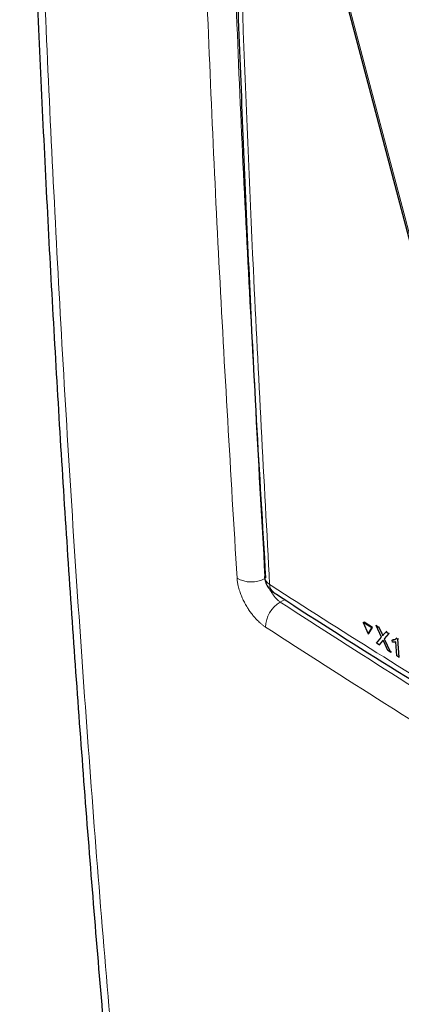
# Paper-space layout 'Blatt2' of a CAD drawing. Header units: millimetres. Extents: x 5 to 418, y 2 to 292.
# Tile 4 of 53: x 86 to 99, y 142 to 175. Entities that reach past the tile are written whole.
import ezdxf

# ---------------------------------------------------------------- set-up
doc = ezdxf.new("R2010")
doc.units = ezdxf.units.MM

psp = doc.layouts.new('Blatt2')

# ---------------------------------------------------------------- linework, layer by layer
at = {"color": 7, "linetype": 'Continuous', "lineweight": 25}
for p, q in [((96.17, 178.157), (99.341, 166.162)), ((94.094, 156.565), (94.094, 156.556)), ((97.384, 155.038), (97.408, 155.052)), ((97.671, 154.858), (97.384, 155.038)), ((97.384, 155.038), (97.545, 154.659)), ((97.695, 154.873), (97.408, 155.052)), ((97.545, 154.659), (97.671, 154.858)), ((97.57, 154.673), (97.695, 154.873)), ((97.671, 154.858), (97.695, 154.873)), ((97.81, 154.935), (97.835, 154.95)), ((97.993, 154.552), (97.81, 154.935)), ((97.81, 154.935), (97.899, 154.88)), ((97.835, 154.95), (97.839, 154.947)), ((97.899, 154.88), (97.923, 154.895)), ((97.899, 154.88), (97.999, 154.67)), ((97.545, 154.659), (97.57, 154.673)), ((97.821, 154.347), (97.993, 154.552)), ((98.06, 154.632), (98.141, 154.729)), ((98.231, 154.673), (98.082, 154.496)), ((98.082, 154.496), (98.106, 154.51)), ((98.082, 154.496), (98.294, 154.051)), ((98.141, 154.729), (98.165, 154.743)), ((98.141, 154.729), (98.231, 154.673)), ((98.231, 154.673), (98.254, 154.687)), ((98.35, 154.452), (98.374, 154.467)), ((98.355, 154.381), (98.35, 154.452)), ((98.375, 154.467), (98.45, 154.481)), ((98.485, 154.514), (98.508, 154.528)), ((98.485, 154.514), (98.528, 154.487)), ((98.528, 154.487), (98.551, 154.501)), ((98.528, 154.487), (98.565, 153.882)), ((97.91, 154.291), (97.821, 154.347)), ((98.021, 154.422), (97.91, 154.291)), ((97.91, 154.291), (97.934, 154.306)), ((98.206, 154.107), (98.066, 154.399)), ((98.294, 154.051), (98.206, 154.107)), ((98.498, 153.924), (98.469, 154.395)), ((98.294, 154.051), (98.318, 154.066)), ((98.565, 153.882), (98.498, 153.924)), ((98.565, 153.882), (98.588, 153.896))]:
    psp.add_line(p, q, dxfattribs=at)
at = {"color": 7, "linetype": 'Continuous', "lineweight": 18}
for p, q in [((94.768, 155.8), (94.618, 155.714)), ((97.999, 154.67), (98.023, 154.685)), ((98.021, 154.422), (98.044, 154.437))]:
    psp.add_line(p, q, dxfattribs=at)
at = {"color": 7, "linetype": 'Continuous', "lineweight": 18, "flags": 128}
psp.add_lwpolyline([(96.257, 178.045), (96.377, 177.591), (96.857, 175.775), (98.777, 168.511), (99.428, 166.05)], dxfattribs=at)
at = {"color": 7, "linetype": 'Continuous', "lineweight": 18}
for centre, radius, start, end in [((93.644, 157.351), 0.963, 240.8712, 298.2505), ((94.427, 156.594), 0.334, 186.5592, 240.6653), ((94.593, 156.301), 0.33, 179.6975, 234.3198), ((95.094, 154.874), 0.965, 119.5742, 179.6438)]:
    psp.add_arc(centre, radius, start, end, dxfattribs=at)
at = {"color": 7, "linetype": 'Continuous', "lineweight": 25}
psp.add_arc((94.76, 156.594), 0.667, 183.291, 237.1402, dxfattribs=at)
for points, knots in [([(85.932, 193.878), (85.954, 192.858), (86.03, 189.306), (86.222, 183.103), (86.524, 175.31), (86.908, 167.451), (87.362, 159.663), (87.89, 151.922), (88.491, 144.218), (89.166, 136.567), (89.88, 129.281), (90.637, 122.33), (91.162, 117.928), (91.427, 115.712)], [0, 0, 0, 0, 0.037924, 0.132131, 0.231979, 0.330847, 0.429396, 0.528403, 0.627406, 0.726408, 0.825418, 0.912117, 1, 1, 1, 1]), ([(92.79, 189.402), (92.804, 188.723), (92.874, 185.243), (93.069, 179.01), (93.382, 170.704), (93.726, 163.22), (93.994, 158.526), (94.106, 156.564)], [0, 0, 0, 0, 0.0612246, 0.3135931, 0.5660969, 0.8186987, 1, 1, 1, 1]), ([(94.402, 156.036), (94.464, 155.996), (95.816, 155.108), (98.528, 153.407), (102.543, 150.94), (106.636, 148.519), (110.794, 146.139), (115.026, 143.802), (118.649, 141.856), (120.89, 140.704), (121.67, 140.303)], [0, 0, 0, 0, 0.007316, 0.159791, 0.31208, 0.464128, 0.615833, 0.767297, 0.919011, 1, 1, 1, 1]), ([(97.999, 154.67), (98.005, 154.656), (98.014, 154.637), (98.026, 154.612), (98.028, 154.601), (98.029, 154.596)], [0, 0, 0, 0, 0.561277, 0.781763, 1, 1, 1, 1]), ([(98.043, 154.449), (98.038, 154.444), (98.031, 154.435), (98.024, 154.426), (98.021, 154.422)], [0, 0, 0, 0, 0.5600016, 1, 1, 1, 1]), ([(98.029, 154.596), (98.035, 154.602), (98.045, 154.615), (98.055, 154.627), (98.06, 154.632)], [0, 0, 0, 0, 0.56, 1, 1, 1, 1]), ([(98.066, 154.399), (98.062, 154.409), (98.054, 154.425), (98.046, 154.441), (98.043, 154.449)], [0, 0, 0, 0, 0.56, 1, 1, 1, 1]), ([(98.35, 154.452), (98.381, 154.453), (98.437, 154.455), (98.47, 154.496), (98.485, 154.514)], [0, 0, 0, 0, 0.560427, 1, 1, 1, 1]), ([(98.469, 154.395), (98.45, 154.388), (98.415, 154.375), (98.373, 154.379), (98.355, 154.381)], [0, 0, 0, 0, 0.559686, 1, 1, 1, 1])]:
    psp.add_open_spline(points, degree=3, knots=knots, dxfattribs=at)
at = {"color": 7, "linetype": 'Continuous', "lineweight": 18}
for points, knots in [([(86.201, 193.401), (86.294, 189.771), (86.48, 182.511), (86.933, 171.694), (87.517, 160.924), (88.244, 150.211), (89.113, 139.596), (90.219, 127.923), (91.156, 119.88), (91.69, 115.292)], [0, 0, 0, 0, 0.13542, 0.27084, 0.407692, 0.544545, 0.681438, 0.818332, 1, 1, 1, 1]), ([(93.175, 156.509), (92.966, 160.008), (92.547, 167.006), (92.061, 178.056), (91.857, 185.649), (91.748, 189.674)], [0, 0, 0, 0, 0.319671, 0.639406, 1, 1, 1, 1]), ([(92.711, 189.665), (92.82, 185.644), (93.024, 178.057), (93.509, 167.014), (93.928, 160.021), (94.137, 156.524)], [0, 0, 0, 0, 0.360594, 0.680264, 1, 1, 1, 1]), ([(92.95, 189.14), (92.958, 188.783), (93, 186.996), (93.197, 179.505), (93.582, 168.884), (94.074, 159.793), (94.263, 156.303)], [0, 0, 0, 0, 0.032288, 0.161438, 0.678067, 1, 1, 1, 1]), ([(96.257, 178.106), (97.475, 177.248), (99.918, 175.526), (103.588, 173.291), (107.251, 171.297), (109.667, 170.21), (110.878, 169.666)], [0, 0, 0, 0, 0.250822, 0.502682, 0.750834, 1, 1, 1, 1]), ([(110.894, 169.596), (110.291, 169.86), (109.086, 170.39), (107.268, 171.273), (105.443, 172.222), (103.814, 173.132), (102.384, 173.974), (101.154, 174.729), (99.924, 175.515), (98.695, 176.331), (97.472, 177.172), (96.66, 177.755), (96.257, 178.045)], [0, 0, 0, 0, 0.124016, 0.248154, 0.372669, 0.497311, 0.581158, 0.665006, 0.748892, 0.832895, 0.916936, 1, 1, 1, 1]), ([(93.175, 156.509), (93.179, 156.47), (93.186, 156.39), (93.214, 156.246), (93.257, 156.091), (93.306, 155.956), (93.344, 155.868), (93.382, 155.784), (93.438, 155.672), (93.504, 155.558), (93.575, 155.448), (93.642, 155.353), (93.721, 155.253), (93.783, 155.182), (93.855, 155.105), (93.929, 155.035), (94.016, 154.961), (94.079, 154.914), (94.117, 154.889), (94.129, 154.88)], [0, 0, 0, 0, 0.070837, 0.14223, 0.24162, 0.322385, 0.35637, 0.382767, 0.455872, 0.536683, 0.570686, 0.643406, 0.70369, 0.758002, 0.785324, 0.864686, 0.918354, 0.972674, 1, 1, 1, 1]), ([(94.618, 155.714), (94.606, 155.722), (94.583, 155.739), (94.547, 155.77), (94.511, 155.804), (94.463, 155.853), (94.417, 155.907), (94.373, 155.966), (94.341, 156.012), (94.311, 156.059), (94.283, 156.107), (94.257, 156.157), (94.24, 156.191), (94.232, 156.209), (94.231, 156.21)], [0, 0, 0, 0, 0.081584, 0.163734, 0.247679, 0.332246, 0.496212, 0.579454, 0.663928, 0.745609, 0.827869, 0.911025, 0.99541, 1, 1, 1, 1]), ([(94.263, 156.303), (94.559, 156.112), (96.037, 155.16), (98.731, 153.461), (102.386, 151.225), (106.106, 149.02), (109.889, 146.844), (113.72, 144.71), (117.593, 142.613), (120.213, 141.248), (121.524, 140.566)], [0, 0, 0, 0, 0.034565, 0.172831, 0.311096, 0.449399, 0.587812, 0.726262, 0.863113, 1, 1, 1, 1]), ([(94.618, 155.714), (95.934, 154.866), (98.771, 153.041), (103.243, 150.298), (108.02, 147.48), (112.901, 144.722), (117.648, 142.142), (120.808, 140.507), (122.273, 139.748)], [0, 0, 0, 0, 0.150956, 0.32539, 0.499897, 0.674431, 0.849037, 1, 1, 1, 1]), ([(121.839, 138.883), (120.371, 139.643), (117.206, 141.281), (112.449, 143.867), (107.56, 146.63), (102.773, 149.454), (98.291, 152.201), (95.448, 154.031), (94.129, 154.88)], [0, 0, 0, 0, 0.150964, 0.325497, 0.500104, 0.674538, 0.849044, 1, 1, 1, 1])]:
    psp.add_open_spline(points, degree=3, knots=knots, dxfattribs=at)

doc.saveas('drawing.dxf')
